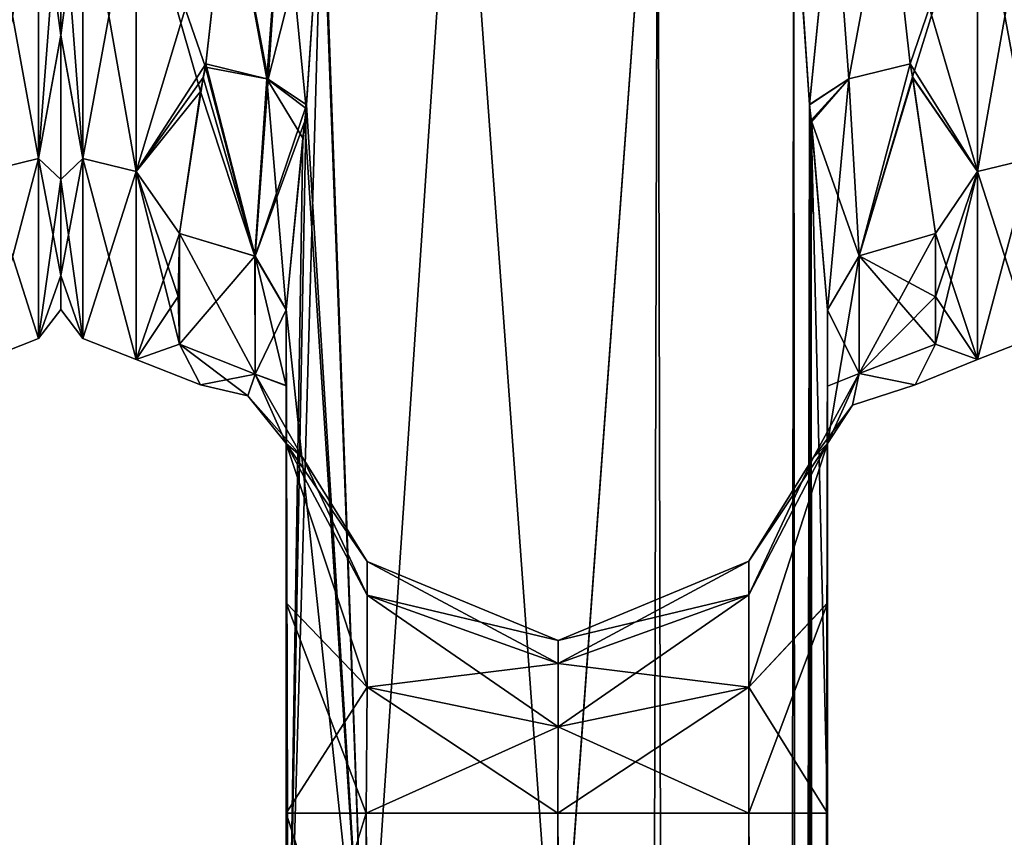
# Model space of a CAD drawing. Extents: x -23 to 1160, y -1799 to -1.
# Tile 132 of 216: x 90 to 136, y -73 to -35. Entities that reach past the tile are written whole.
import ezdxf

# ---------------------------------------------------------------- set-up
doc = ezdxf.new("R2010")
doc.units = 0
doc.header["$LTSCALE"] = 72.282644
for name, color, linetype in [('118', 7, 'CONTINUOUS'), ('119', 7, 'CONTINUOUS'), ('120', 7, 'CONTINUOUS'), ('124', 7, 'CONTINUOUS'), ('125', 7, 'CONTINUOUS'), ('126', 7, 'CONTINUOUS'), ('127', 7, 'CONTINUOUS'), ('128', 7, 'CONTINUOUS'), ('3', 7, 'CONTINUOUS'), ('7', 7, 'CONTINUOUS'), ('77', 7, 'CONTINUOUS'), ('78', 7, 'CONTINUOUS'), ('81', 7, 'CONTINUOUS'), ('83', 7, 'CONTINUOUS'), ('84', 7, 'CONTINUOUS'), ('88', 7, 'CONTINUOUS'), ('89', 7, 'CONTINUOUS'), ('90', 7, 'CONTINUOUS'), ('92', 7, 'CONTINUOUS'), ('93', 7, 'CONTINUOUS'), ('94', 7, 'CONTINUOUS'), ('96', 7, 'CONTINUOUS'), ('97', 7, 'CONTINUOUS'), ('98', 7, 'CONTINUOUS')]:
    doc.layers.add(name, color=color, linetype=linetype)

msp = doc.modelspace()

# ---------------------------------------------------------------- linework, layer by layer
at = {"layer": '118', "linetype": 'CONTINUOUS'}
for points in [[(99.753, -28, 24), (98.726, -37.118, 22.201), (101.611, -37.831, 22.912), (99.753, -28, 24)], [(99.753, -28, 24), (101.611, -37.831, 22.912), (102.288, -28, 24.691), (99.753, -28, 24)], [(103.394, -39.016, 25.015), (104.124, -28, 26.571), (101.611, -37.831, 22.912), (103.394, -39.016, 25.015)], [(101.611, -37.831, 22.912), (104.124, -28, 26.571), (102.288, -28, 24.691), (101.611, -37.831, 22.912)], [(98.726, -37.118, 22.201), (98.611, -37.748, 21.931), (101.017, -46.034, 18.023), (98.726, -37.118, 22.201)], [(98.726, -37.118, 22.201), (101.017, -46.034, 18.023), (101.611, -37.831, 22.912), (98.726, -37.118, 22.201)], [(98.611, -37.748, 21.931), (97.5, -44.976, 16.966), (101.017, -46.034, 18.023), (98.611, -37.748, 21.931)], [(101.017, -46.034, 18.023), (103.394, -39.016, 25.015), (101.611, -37.831, 22.912), (101.017, -46.034, 18.023)], [(103.31, -39.765, 24.791), (103.394, -39.016, 25.015), (101.017, -46.034, 18.023), (103.31, -39.765, 24.791)], [(102.45, -48.51, 20.502), (103.31, -39.765, 24.791), (101.017, -46.034, 18.023), (102.45, -48.51, 20.502)]]:
    msp.add_3dface(points, dxfattribs=at)
at = {"layer": '119', "linetype": 'CONTINUOUS'}
for points in [[(97.5, -50.115, 9.323), (98.486, -52, 0.015), (101.018, -51.495, 9.904), (97.5, -50.115, 9.323)], [(98.486, -52, 0.015), (97.5, -50.115, -9.323), (100.67, -52.508, 0), (98.486, -52, 0.015)], [(97.5, -50.115, -9.323), (101.018, -51.495, -9.904), (100.67, -52.508, 0), (97.5, -50.115, -9.323)], [(98.486, -52, 0.015), (100.67, -52.508, 0), (101.018, -51.495, 9.904), (98.486, -52, 0.015)], [(100.67, -52.508, 0), (102.45, -54.723, 11.265), (101.018, -51.495, 9.904), (100.67, -52.508, 0)], [(101.018, -51.495, -9.904), (103.219, -55.385, 0.019), (100.67, -52.508, 0), (101.018, -51.495, -9.904)], [(102.45, -54.723, -11.265), (103.219, -55.385, 0.019), (101.018, -51.495, -9.904), (102.45, -54.723, -11.265)], [(103.219, -55.385, 0.019), (102.45, -54.723, 11.265), (100.67, -52.508, 0), (103.219, -55.385, 0.019)]]:
    msp.add_3dface(points, dxfattribs=at)
at = {"layer": '120', "linetype": 'CONTINUOUS'}
for points in [[(98.706, -37.264, -22.14), (99.753, -28, -24), (101.552, -37.806, -22.877), (98.706, -37.264, -22.14)], [(99.753, -28, -24), (102.288, -28, -24.691), (101.552, -37.806, -22.877), (99.753, -28, -24)], [(102.288, -28, -24.691), (103.375, -39.193, -24.967), (101.552, -37.806, -22.877), (102.288, -28, -24.691)], [(104.124, -28, -26.571), (103.375, -39.193, -24.967), (102.288, -28, -24.691), (104.124, -28, -26.571)], [(98.484, -38.393, -21.633), (98.706, -37.264, -22.14), (101.003, -46.024, -18.013), (98.484, -38.393, -21.633)], [(98.706, -37.264, -22.14), (101.552, -37.806, -22.877), (101.003, -46.024, -18.013), (98.706, -37.264, -22.14)], [(101.552, -37.806, -22.877), (102.45, -48.512, -20.5), (101.003, -46.024, -18.013), (101.552, -37.806, -22.877)], [(103.217, -40.556, -24.53), (102.45, -48.512, -20.5), (101.552, -37.806, -22.877), (103.217, -40.556, -24.53)], [(103.375, -39.193, -24.967), (103.217, -40.556, -24.53), (101.552, -37.806, -22.877), (103.375, -39.193, -24.967)], [(97.5, -44.976, -16.966), (98.484, -38.393, -21.633), (101.003, -46.024, -18.013), (97.5, -44.976, -16.966)]]:
    msp.add_3dface(points, dxfattribs=at)
at = {"layer": '124', "linetype": 'CONTINUOUS'}
for points in [[(125.976, -28, 26.571), (126.705, -39.005, 25.017), (127.812, -28, 24.691), (125.976, -28, 26.571)], [(126.705, -39.005, 25.017), (128.528, -37.815, 22.889), (127.812, -28, 24.691), (126.705, -39.005, 25.017)], [(128.528, -37.815, 22.889), (130.347, -28, 24), (127.812, -28, 24.691), (128.528, -37.815, 22.889)], [(131.372, -37.11, 22.204), (130.347, -28, 24), (128.528, -37.815, 22.889), (131.372, -37.11, 22.204)], [(129.015, -46.011, 18.001), (131.372, -37.11, 22.204), (128.528, -37.815, 22.889), (129.015, -46.011, 18.001)], [(131.482, -37.713, 21.947), (131.372, -37.11, 22.204), (129.015, -46.011, 18.001), (131.482, -37.713, 21.947)], [(126.705, -39.005, 25.017), (126.786, -39.724, 24.803), (128.528, -37.815, 22.889), (126.705, -39.005, 25.017)], [(126.786, -39.724, 24.803), (129.015, -46.011, 18.001), (128.528, -37.815, 22.889), (126.786, -39.724, 24.803)], [(132.55, -44.976, 16.966), (131.482, -37.713, 21.947), (129.015, -46.011, 18.001), (132.55, -44.976, 16.966)], [(126.786, -39.724, 24.803), (127.55, -48.512, 20.5), (129.015, -46.011, 18.001), (126.786, -39.724, 24.803)]]:
    msp.add_3dface(points, dxfattribs=at)
at = {"layer": '125', "linetype": 'CONTINUOUS'}
for points in [[(132.55, -47.913, 13.397), (132.55, -44.976, 16.966), (129.015, -46.011, 18.001), (132.55, -47.913, 13.397)], [(127.55, -48.512, 20.5), (129.015, -51.465, 9.892), (129.015, -46.011, 18.001), (127.55, -48.512, 20.5)], [(132.55, -50.115, 9.323), (132.55, -47.913, 13.397), (129.015, -46.011, 18.001), (132.55, -50.115, 9.323)], [(129.015, -51.465, 9.892), (132.55, -50.115, 9.323), (129.015, -46.011, 18.001), (129.015, -51.465, 9.892)], [(127.55, -48.512, 20.5), (127.55, -52.061, 16.188), (129.015, -51.465, 9.892), (127.55, -48.512, 20.5)], [(127.55, -52.061, 16.188), (127.55, -54.723, 11.265), (129.015, -51.465, 9.892), (127.55, -52.061, 16.188)]]:
    msp.add_3dface(points, dxfattribs=at)
at = {"layer": '126', "linetype": 'CONTINUOUS'}
for points in [[(132.55, -50.115, -9.323), (131.613, -52, 0.001), (129.014, -51.465, -9.892), (132.55, -50.115, -9.323)], [(131.613, -52, 0.001), (132.55, -50.115, 9.323), (129.015, -51.465, 9.892), (131.613, -52, 0.001)], [(126.881, -55.386, 0.001), (127.55, -54.723, -11.265), (129.014, -51.465, -9.892), (126.881, -55.386, 0.001)], [(126.881, -55.386, 0.001), (129.014, -51.465, -9.892), (128.705, -52.933, 0), (126.881, -55.386, 0.001)], [(127.55, -54.723, 11.265), (128.705, -52.933, 0), (129.015, -51.465, 9.892), (127.55, -54.723, 11.265)], [(129.014, -51.465, -9.892), (131.613, -52, 0.001), (128.705, -52.933, 0), (129.014, -51.465, -9.892)], [(128.705, -52.933, 0), (131.613, -52, 0.001), (129.015, -51.465, 9.892), (128.705, -52.933, 0)], [(127.55, -54.723, 11.265), (126.881, -55.386, 0.001), (128.705, -52.933, 0), (127.55, -54.723, 11.265)]]:
    msp.add_3dface(points, dxfattribs=at)
at = {"layer": '127', "linetype": 'CONTINUOUS'}
for points in [[(132.55, -44.976, -16.966), (132.55, -47.901, -13.415), (129.014, -51.465, -9.892), (132.55, -44.976, -16.966)], [(129.015, -46.011, -18.001), (132.55, -44.976, -16.966), (129.014, -51.465, -9.892), (129.015, -46.011, -18.001)], [(127.55, -54.723, -11.265), (127.55, -48.512, -20.5), (129.015, -46.011, -18.001), (127.55, -54.723, -11.265)], [(127.55, -54.723, -11.265), (129.015, -46.011, -18.001), (129.014, -51.465, -9.892), (127.55, -54.723, -11.265)], [(132.55, -47.901, -13.415), (132.55, -50.115, -9.323), (129.014, -51.465, -9.892), (132.55, -47.901, -13.415)], [(127.55, -48.512, -20.5), (127.55, -54.723, -11.265), (127.55, -52.028, -16.237), (127.55, -48.512, -20.5)]]:
    msp.add_3dface(points, dxfattribs=at)
at = {"layer": '128', "linetype": 'CONTINUOUS'}
for points in [[(126.706, -39.014, -25.014), (125.976, -28, -26.571), (127.812, -28, -24.691), (126.706, -39.014, -25.014)], [(126.706, -39.014, -25.014), (127.812, -28, -24.691), (128.53, -37.815, -22.888), (126.706, -39.014, -25.014)], [(127.812, -28, -24.691), (130.347, -28, -24), (128.53, -37.815, -22.888), (127.812, -28, -24.691)], [(130.347, -28, -24), (131.374, -37.118, -22.201), (128.53, -37.815, -22.888), (130.347, -28, -24)], [(128.53, -37.815, -22.888), (131.374, -37.118, -22.201), (129.015, -46.011, -18.001), (128.53, -37.815, -22.888)], [(131.374, -37.118, -22.201), (131.494, -37.771, -21.921), (129.015, -46.011, -18.001), (131.374, -37.118, -22.201)], [(126.794, -39.796, -24.78), (126.706, -39.014, -25.014), (128.53, -37.815, -22.888), (126.794, -39.796, -24.78)], [(127.55, -48.512, -20.5), (126.794, -39.796, -24.78), (128.53, -37.815, -22.888), (127.55, -48.512, -20.5)], [(127.55, -48.512, -20.5), (128.53, -37.815, -22.888), (129.015, -46.011, -18.001), (127.55, -48.512, -20.5)], [(131.494, -37.771, -21.921), (132.55, -44.976, -16.966), (129.015, -46.011, -18.001), (131.494, -37.771, -21.921)]]:
    msp.add_3dface(points, dxfattribs=at)
at = {"layer": '3', "linetype": 'CONTINUOUS'}
for points in [[(92, -28, -20.5), (92, -28, 20.5), (92, -35.792, 18.957), (92, -28, -20.5)], [(92, -35.799, -18.954), (92, -28, -20.5), (92, -35.792, 18.957), (92, -35.799, -18.954)], [(92, -42.48, 14.508), (92, -35.799, -18.954), (92, -35.792, 18.957), (92, -42.48, 14.508)], [(92, -42.483, -14.505), (92, -35.799, -18.954), (92, -42.48, 14.508), (92, -42.483, -14.505)], [(92, -46.935, 7.854), (92, -42.483, -14.505), (92, -42.48, 14.508), (92, -46.935, 7.854)], [(92, -46.933, -7.859), (92, -42.483, -14.505), (92, -46.935, 7.854), (92, -46.933, -7.859)], [(92, -48.497, -0.006), (92, -46.933, -7.859), (92, -46.935, 7.854), (92, -48.497, -0.006)]]:
    msp.add_3dface(points, dxfattribs=at)
at = {"layer": '7', "linetype": 'CONTINUOUS'}
for points in [[(88.5, -42.103, -19.419), (88.5, -28, -24), (90.975, -41.504, -18.587), (88.5, -42.103, -19.419)], [(88.5, -28, -24), (90.975, -28, -22.975), (90.975, -41.504, -18.587), (88.5, -28, -24)], [(88.5, -28, 24), (88.5, -42.099, 19.422), (90.975, -28, 22.975), (88.5, -28, 24)], [(88.5, -42.099, 19.422), (90.975, -41.504, 18.587), (90.975, -28, 22.975), (88.5, -42.099, 19.422)], [(92, -35.792, 18.957), (92, -28, 20.5), (90.975, -41.504, 18.587), (92, -35.792, 18.957)], [(90.975, -41.504, 18.587), (92, -28, 20.5), (90.975, -28, 22.975), (90.975, -41.504, 18.587)], [(92, -28, -20.5), (92, -35.799, -18.954), (90.975, -28, -22.975), (92, -28, -20.5)], [(90.975, -28, -22.975), (92, -35.799, -18.954), (90.975, -41.504, -18.587), (90.975, -28, -22.975)], [(92, -42.48, 14.508), (92, -35.792, 18.957), (90.975, -41.504, 18.587), (92, -42.48, 14.508)], [(92, -35.799, -18.954), (92, -42.483, -14.505), (90.975, -41.504, -18.587), (92, -35.799, -18.954)], [(88.5, -42.099, 19.422), (88.5, -50.828, 7.407), (90.975, -41.504, 18.587), (88.5, -42.099, 19.422)], [(88.5, -50.828, 7.407), (90.975, -49.85, 7.1), (90.975, -41.504, 18.587), (88.5, -50.828, 7.407)], [(88.5, -42.103, -19.419), (90.975, -41.504, -18.587), (90.975, -49.85, -7.1), (88.5, -42.103, -19.419)], [(92, -42.483, -14.505), (92, -46.933, -7.859), (90.975, -41.504, -18.587), (92, -42.483, -14.505)], [(90.975, -41.504, -18.587), (92, -46.933, -7.859), (90.975, -49.85, -7.1), (90.975, -41.504, -18.587)], [(90.975, -49.85, 7.1), (92, -42.48, 14.508), (90.975, -41.504, 18.587), (90.975, -49.85, 7.1)], [(88.5, -50.829, -7.407), (88.5, -42.103, -19.419), (90.975, -49.85, -7.1), (88.5, -50.829, -7.407)], [(92, -46.935, 7.854), (92, -42.48, 14.508), (90.975, -49.85, 7.1), (92, -46.935, 7.854)], [(92, -46.933, -7.859), (92, -48.497, -0.006), (90.975, -49.85, -7.1), (92, -46.933, -7.859)], [(92, -48.497, -0.006), (92, -46.935, 7.854), (90.975, -49.85, 7.1), (92, -48.497, -0.006)], [(90.975, -49.85, -7.1), (92, -48.497, -0.006), (90.975, -49.85, 7.1), (90.975, -49.85, -7.1)], [(88.5, -50.828, 7.407), (88.5, -50.829, -7.407), (90.975, -49.85, 7.1), (88.5, -50.828, 7.407)], [(88.5, -50.829, -7.407), (90.975, -49.85, -7.1), (90.975, -49.85, 7.1), (88.5, -50.829, -7.407)]]:
    msp.add_3dface(points, dxfattribs=at)
at = {"layer": '77', "linetype": 'CONTINUOUS'}
for points in [[(127.55, -71.85, -20.5), (127.55, -48.512, -20.5), (127.55, -52.028, -16.237), (127.55, -71.85, -20.5)], [(127.55, -48.512, 20.5), (127.55, -71.85, 20.5), (127.55, -62.106, 18.036), (127.55, -48.512, 20.5)], [(127.55, -52.061, 16.188), (127.55, -48.512, 20.5), (127.55, -62.106, 18.036), (127.55, -52.061, 16.188)], [(127.55, -62.113, -18.04), (127.55, -71.85, -20.5), (127.55, -52.028, -16.237), (127.55, -62.113, -18.04)], [(127.55, -54.723, -11.265), (127.55, -62.113, -18.04), (127.55, -52.028, -16.237), (127.55, -54.723, -11.265)], [(127.55, -54.723, 11.265), (127.55, -52.061, 16.188), (127.55, -62.106, 18.036), (127.55, -54.723, 11.265)]]:
    msp.add_3dface(points, dxfattribs=at)
at = {"layer": '78', "linetype": 'CONTINUOUS'}
for points in [[(102.45, -48.51, 20.502), (102.45, -52.037, 16.224), (102.45, -71.85, 20.5), (102.45, -48.51, 20.502)], [(102.45, -52.033, -16.23), (102.45, -48.512, -20.5), (102.45, -62.108, -18.037), (102.45, -52.033, -16.23)], [(102.45, -62.108, -18.037), (102.45, -48.512, -20.5), (102.45, -71.85, -20.5), (102.45, -62.108, -18.037)], [(102.45, -54.723, -11.265), (102.45, -52.033, -16.23), (102.45, -62.108, -18.037), (102.45, -54.723, -11.265)], [(102.45, -52.037, 16.224), (102.45, -54.723, 11.265), (102.45, -62.103, 18.035), (102.45, -52.037, 16.224)], [(102.45, -71.85, 20.5), (102.45, -52.037, 16.224), (102.45, -62.103, 18.035), (102.45, -71.85, 20.5)]]:
    msp.add_3dface(points, dxfattribs=at)
at = {"layer": '81', "linetype": 'CONTINUOUS'}
for points in [[(130.347, -28, -24), (134.5, -28, -24), (134.5, -42.103, -19.419), (130.347, -28, -24)], [(131.374, -37.118, -22.201), (130.347, -28, -24), (134.5, -42.103, -19.419), (131.374, -37.118, -22.201)], [(134.5, -28, 24), (130.347, -28, 24), (131.372, -37.11, 22.204), (134.5, -28, 24)], [(131.482, -37.713, 21.947), (134.5, -28, 24), (131.372, -37.11, 22.204), (131.482, -37.713, 21.947)], [(134.5, -28, 24), (131.482, -37.713, 21.947), (134.5, -42.099, 19.422), (134.5, -28, 24)], [(131.494, -37.771, -21.921), (131.374, -37.118, -22.201), (134.5, -42.103, -19.419), (131.494, -37.771, -21.921)], [(131.482, -37.713, 21.947), (132.55, -44.976, 16.966), (134.5, -42.099, 19.422), (131.482, -37.713, 21.947)], [(132.55, -44.976, -16.966), (131.494, -37.771, -21.921), (134.5, -42.103, -19.419), (132.55, -44.976, -16.966)], [(132.55, -47.913, 13.397), (132.55, -50.115, 9.323), (134.5, -42.099, 19.422), (132.55, -47.913, 13.397)], [(134.5, -42.099, 19.422), (132.55, -50.115, 9.323), (134.5, -50.828, 7.407), (134.5, -42.099, 19.422)], [(132.55, -44.976, 16.966), (132.55, -47.913, 13.397), (134.5, -42.099, 19.422), (132.55, -44.976, 16.966)], [(134.5, -50.829, -7.407), (132.55, -44.976, -16.966), (134.5, -42.103, -19.419), (134.5, -50.829, -7.407)], [(132.55, -47.901, -13.415), (132.55, -44.976, -16.966), (134.5, -50.829, -7.407), (132.55, -47.901, -13.415)], [(132.55, -50.115, -9.323), (132.55, -47.901, -13.415), (134.5, -50.829, -7.407), (132.55, -50.115, -9.323)], [(131.613, -52, 0.001), (132.55, -50.115, -9.323), (134.5, -50.829, -7.407), (131.613, -52, 0.001)], [(132.55, -50.115, 9.323), (131.613, -52, 0.001), (134.5, -50.828, 7.407), (132.55, -50.115, 9.323)], [(134.5, -50.828, 7.407), (131.613, -52, 0.001), (134.5, -50.829, -7.407), (134.5, -50.828, 7.407)]]:
    msp.add_3dface(points, dxfattribs=at)
at = {"layer": '83', "linetype": 'CONTINUOUS'}
for points in [[(134.5, -42.103, -19.419), (134.5, -28, -24), (136.975, -41.504, -18.587), (134.5, -42.103, -19.419)], [(134.5, -28, -24), (136.975, -28, -22.975), (136.975, -41.504, -18.587), (134.5, -28, -24)], [(134.5, -28, 24), (134.5, -42.099, 19.422), (136.975, -28, 22.975), (134.5, -28, 24)], [(134.5, -42.099, 19.422), (136.975, -41.504, 18.587), (136.975, -28, 22.975), (134.5, -42.099, 19.422)], [(134.5, -42.099, 19.422), (134.5, -50.828, 7.407), (136.975, -41.504, 18.587), (134.5, -42.099, 19.422)], [(134.5, -50.828, 7.407), (136.975, -49.85, 7.1), (136.975, -41.504, 18.587), (134.5, -50.828, 7.407)], [(134.5, -42.103, -19.419), (136.975, -41.504, -18.587), (136.975, -49.85, -7.1), (134.5, -42.103, -19.419)], [(134.5, -50.829, -7.407), (134.5, -42.103, -19.419), (136.975, -49.85, -7.1), (134.5, -50.829, -7.407)], [(134.5, -50.828, 7.407), (134.5, -50.829, -7.407), (136.975, -49.85, 7.1), (134.5, -50.828, 7.407)], [(134.5, -50.829, -7.407), (136.975, -49.85, -7.1), (136.975, -49.85, 7.1), (134.5, -50.829, -7.407)]]:
    msp.add_3dface(points, dxfattribs=at)
at = {"layer": '84', "linetype": 'CONTINUOUS'}
for points in [[(110.43, -20, -32.115), (106.161, -83.45, -29.288), (104.124, -28, -26.571), (110.43, -20, -32.115)], [(115.05, -83.45, -33), (106.161, -83.45, -29.288), (110.43, -20, -32.115), (115.05, -83.45, -33)], [(119.67, -20, -32.115), (115.05, -83.45, -33), (110.43, -20, -32.115), (119.67, -20, -32.115)], [(123.795, -1716.55, -29.333), (115.05, -1716.55, -33), (119.67, -20, -32.115), (123.795, -1716.55, -29.333)], [(115.05, -1716.55, -33), (115.05, -83.45, -33), (119.67, -20, -32.115), (115.05, -1716.55, -33)], [(125.976, -28, -26.571), (123.795, -1716.55, -29.333), (119.67, -20, -32.115), (125.976, -28, -26.571)], [(106.161, -83.45, -29.288), (102.55, -83.45, -20.5), (104.124, -28, -26.571), (106.161, -83.45, -29.288)], [(104.124, -28, -26.571), (102.55, -83.45, -20.5), (103.375, -39.193, -24.967), (104.124, -28, -26.571)], [(126.706, -39.014, -25.014), (123.795, -1716.55, -29.333), (125.976, -28, -26.571), (126.706, -39.014, -25.014)], [(103.375, -39.193, -24.967), (102.55, -83.45, -20.5), (103.217, -40.556, -24.53), (103.375, -39.193, -24.967)], [(126.794, -39.796, -24.78), (123.795, -1716.55, -29.333), (126.706, -39.014, -25.014), (126.794, -39.796, -24.78)], [(127.55, -48.512, -20.5), (123.795, -1716.55, -29.333), (126.794, -39.796, -24.78), (127.55, -48.512, -20.5)], [(102.55, -83.45, -20.5), (102.45, -48.512, -20.5), (103.217, -40.556, -24.53), (102.55, -83.45, -20.5)], [(102.45, -71.85, -20.5), (102.45, -48.512, -20.5), (102.55, -83.45, -20.5), (102.45, -71.85, -20.5)], [(127.55, -48.512, -20.5), (127.55, -71.85, -20.5), (123.795, -1716.55, -29.333), (127.55, -48.512, -20.5)], [(115.05, -71.85, -8), (115, -1716.55, -8), (123.839, -1728.15, -11.612), (115.05, -71.85, -8)], [(123.903, -71.85, -11.675), (115.05, -71.85, -8), (123.839, -1728.15, -11.612), (123.903, -71.85, -11.675)], [(127.55, -71.85, -20.5), (127.55, -1716.55, -20.5), (123.795, -1716.55, -29.333), (127.55, -71.85, -20.5)], [(127.55, -1728.15, -20.5), (123.903, -71.85, -11.675), (123.839, -1728.15, -11.612), (127.55, -1728.15, -20.5)], [(127.55, -1728.15, -20.5), (127.55, -1716.55, -20.5), (123.903, -71.85, -11.675), (127.55, -1728.15, -20.5)], [(127.55, -1716.55, -20.5), (127.55, -71.85, -20.5), (123.903, -71.85, -11.675), (127.55, -1716.55, -20.5)]]:
    msp.add_3dface(points, dxfattribs=at)
at = {"layer": '88', "linetype": 'CONTINUOUS'}
for points in [[(104.021, -24.104, 26.383), (106.162, -83.45, 29.29), (110.429, -20, 32.115), (104.021, -24.104, 26.383)], [(106.162, -83.45, 29.29), (115.05, -83.45, 33), (110.429, -20, 32.115), (106.162, -83.45, 29.29)], [(110.429, -20, 32.115), (115.05, -83.45, 33), (119.67, -20, 32.115), (110.429, -20, 32.115)], [(115.05, -83.45, 33), (123.795, -1716.55, 29.333), (119.67, -20, 32.115), (115.05, -83.45, 33)], [(119.67, -20, 32.115), (123.795, -1716.55, 29.333), (125.976, -28, 26.571), (119.67, -20, 32.115)], [(104.124, -28, 26.571), (106.162, -83.45, 29.29), (104.021, -24.104, 26.383), (104.124, -28, 26.571)], [(103.394, -39.016, 25.015), (106.162, -83.45, 29.29), (104.124, -28, 26.571), (103.394, -39.016, 25.015)], [(123.795, -1716.55, 29.333), (127.55, -1716.55, 20.5), (125.976, -28, 26.571), (123.795, -1716.55, 29.333)], [(125.976, -28, 26.571), (127.55, -1716.55, 20.5), (126.705, -39.005, 25.017), (125.976, -28, 26.571)], [(103.31, -39.765, 24.791), (106.162, -83.45, 29.29), (103.394, -39.016, 25.015), (103.31, -39.765, 24.791)], [(126.705, -39.005, 25.017), (127.55, -1716.55, 20.5), (126.786, -39.724, 24.803), (126.705, -39.005, 25.017)], [(102.45, -48.51, 20.502), (106.162, -83.45, 29.29), (103.31, -39.765, 24.791), (102.45, -48.51, 20.502)], [(127.55, -71.85, 20.5), (127.55, -48.512, 20.5), (126.786, -39.724, 24.803), (127.55, -71.85, 20.5)], [(127.55, -1716.55, 20.5), (127.55, -71.85, 20.5), (126.786, -39.724, 24.803), (127.55, -1716.55, 20.5)], [(102.45, -48.51, 20.502), (102.45, -71.85, 20.5), (106.162, -83.45, 29.29), (102.45, -48.51, 20.502)], [(102.45, -71.85, 20.5), (102.55, -83.45, 20.5), (106.162, -83.45, 29.29), (102.45, -71.85, 20.5)], [(115, -1716.55, 8), (115.05, -71.85, 8), (123.839, -1728.15, 11.612), (115, -1716.55, 8)], [(115.05, -71.85, 8), (123.903, -71.85, 11.675), (123.839, -1728.15, 11.612), (115.05, -71.85, 8)], [(127.55, -71.85, 20.5), (127.55, -1716.55, 20.5), (123.839, -1728.15, 11.612), (127.55, -71.85, 20.5)], [(123.903, -71.85, 11.675), (127.55, -71.85, 20.5), (123.839, -1728.15, 11.612), (123.903, -71.85, 11.675)]]:
    msp.add_3dface(points, dxfattribs=at)
at = {"layer": '89', "linetype": 'CONTINUOUS'}
for points in [[(102.45, -54.723, -11.265), (102.45, -62.108, -18.037), (106.211, -66.019, -10.099), (102.45, -54.723, -11.265)], [(102.45, -54.723, -11.265), (106.211, -66.019, -10.099), (106.211, -61.751, -5.831), (102.45, -54.723, -11.265)], [(102.45, -54.723, -11.265), (106.211, -61.751, -5.831), (106.211, -60.189), (102.45, -54.723, -11.265)], [(102.45, -54.723, -11.265), (106.211, -60.189), (103.219, -55.385, 0.019), (102.45, -54.723, -11.265)], [(102.45, -62.103, 18.035), (102.45, -54.723, 11.265), (106.211, -66.019, 10.099), (102.45, -62.103, 18.035)], [(102.45, -54.723, 11.265), (106.211, -61.751, 5.831), (106.211, -66.019, 10.099), (102.45, -54.723, 11.265)], [(106.211, -61.751, 5.831), (102.45, -54.723, 11.265), (103.219, -55.385, 0.019), (106.211, -61.751, 5.831)], [(127.55, -62.113, -18.04), (127.55, -54.723, -11.265), (123.903, -66.012, -10.111), (127.55, -62.113, -18.04)], [(127.55, -54.723, -11.265), (126.881, -55.386, 0.001), (123.903, -61.739, -5.838), (127.55, -54.723, -11.265)], [(123.903, -66.012, -10.111), (127.55, -54.723, -11.265), (123.903, -61.739, -5.838), (123.903, -66.012, -10.111)], [(127.55, -54.723, 11.265), (127.55, -62.106, 18.036), (123.903, -66.012, 10.111), (127.55, -54.723, 11.265)], [(126.881, -55.386, 0.001), (127.55, -54.723, 11.265), (123.903, -60.175), (126.881, -55.386, 0.001)], [(123.903, -60.175), (127.55, -54.723, 11.265), (123.903, -61.739, 5.838), (123.903, -60.175)], [(123.903, -61.739, 5.838), (127.55, -54.723, 11.265), (123.903, -66.012, 10.111), (123.903, -61.739, 5.838)], [(106.211, -60.189), (106.211, -61.751, 5.831), (103.219, -55.385, 0.019), (106.211, -60.189)], [(123.903, -61.739, -5.838), (126.881, -55.386, 0.001), (123.903, -60.175), (123.903, -61.739, -5.838)], [(115.055, -63.85), (115.053, -64.922, 4), (106.211, -60.189), (115.055, -63.85)], [(106.211, -61.751, -5.831), (115.055, -63.85), (106.211, -60.189), (106.211, -61.751, -5.831)], [(106.211, -60.189), (115.053, -64.922, 4), (106.211, -61.751, 5.831), (106.211, -60.189)], [(123.903, -60.175), (123.903, -61.739, 5.838), (115.055, -63.85), (123.903, -60.175)], [(115.057, -64.922, -4), (123.903, -60.175), (115.055, -63.85), (115.057, -64.922, -4)], [(123.903, -61.739, -5.838), (123.903, -60.175), (115.057, -64.922, -4), (123.903, -61.739, -5.838)], [(115.057, -64.922, -4), (115.055, -63.85), (106.211, -61.751, -5.831), (115.057, -64.922, -4)], [(106.211, -66.019, -10.099), (115.057, -64.922, -4), (106.211, -61.751, -5.831), (106.211, -66.019, -10.099)], [(115.053, -64.922, 4), (115.052, -67.85, 6.928), (106.211, -61.751, 5.831), (115.053, -64.922, 4)], [(106.211, -61.751, 5.831), (115.052, -67.85, 6.928), (106.211, -66.019, 10.099), (106.211, -61.751, 5.831)], [(123.903, -61.739, 5.838), (123.903, -66.012, 10.111), (115.053, -64.922, 4), (123.903, -61.739, 5.838)], [(115.055, -63.85), (123.903, -61.739, 5.838), (115.053, -64.922, 4), (115.055, -63.85)], [(115.058, -67.85, -6.928), (123.903, -61.739, -5.838), (115.057, -64.922, -4), (115.058, -67.85, -6.928)], [(123.903, -66.012, -10.111), (123.903, -61.739, -5.838), (115.058, -67.85, -6.928), (123.903, -66.012, -10.111)], [(102.45, -71.85, 20.5), (102.45, -62.103, 18.035), (106.161, -71.85, 11.612), (102.45, -71.85, 20.5)], [(106.161, -71.85, 11.612), (102.45, -62.103, 18.035), (106.211, -66.019, 10.099), (106.161, -71.85, 11.612)], [(102.45, -62.108, -18.037), (102.45, -71.85, -20.5), (106.211, -66.019, -10.099), (102.45, -62.108, -18.037)], [(127.55, -62.106, 18.036), (127.55, -71.85, 20.5), (123.903, -66.012, 10.111), (127.55, -62.106, 18.036)], [(127.55, -71.85, -20.5), (127.55, -62.113, -18.04), (123.903, -71.85, -11.675), (127.55, -71.85, -20.5)], [(123.903, -71.85, -11.675), (127.55, -62.113, -18.04), (123.903, -66.012, -10.111), (123.903, -71.85, -11.675)], [(115.058, -67.85, -6.928), (115.057, -64.922, -4), (106.211, -66.019, -10.099), (115.058, -67.85, -6.928)], [(115.053, -64.922, 4), (123.903, -66.012, 10.111), (115.052, -67.85, 6.928), (115.053, -64.922, 4)], [(102.45, -71.85, -20.5), (106.161, -71.85, -11.612), (106.211, -66.019, -10.099), (102.45, -71.85, -20.5)], [(106.161, -71.85, -11.612), (115.058, -67.85, -6.928), (106.211, -66.019, -10.099), (106.161, -71.85, -11.612)], [(115.05, -71.85, 8), (106.161, -71.85, 11.612), (106.211, -66.019, 10.099), (115.05, -71.85, 8)], [(115.052, -67.85, 6.928), (115.05, -71.85, 8), (106.211, -66.019, 10.099), (115.052, -67.85, 6.928)], [(123.903, -71.85, -11.675), (123.903, -66.012, -10.111), (115.05, -71.85, -8), (123.903, -71.85, -11.675)], [(115.05, -71.85, -8), (123.903, -66.012, -10.111), (115.058, -67.85, -6.928), (115.05, -71.85, -8)], [(123.903, -66.012, 10.111), (123.903, -71.85, 11.675), (115.052, -67.85, 6.928), (123.903, -66.012, 10.111)], [(123.903, -66.012, 10.111), (127.55, -71.85, 20.5), (123.903, -71.85, 11.675), (123.903, -66.012, 10.111)], [(106.161, -71.85, -11.612), (115.05, -71.85, -8), (115.058, -67.85, -6.928), (106.161, -71.85, -11.612)], [(123.903, -71.85, 11.675), (115.05, -71.85, 8), (115.052, -67.85, 6.928), (123.903, -71.85, 11.675)]]:
    msp.add_3dface(points, dxfattribs=at)
at = {"layer": '90', "linetype": 'CONTINUOUS'}
for points in [[(92, -28, 20.5), (92, -28, -20.5), (92, -35.792, -18.957), (92, -28, 20.5)], [(92, -35.799, 18.954), (92, -28, 20.5), (92, -35.792, -18.957), (92, -35.799, 18.954)], [(92, -42.48, -14.508), (92, -35.799, 18.954), (92, -35.792, -18.957), (92, -42.48, -14.508)], [(92, -42.483, 14.505), (92, -35.799, 18.954), (92, -42.48, -14.508), (92, -42.483, 14.505)], [(92, -46.935, -7.854), (92, -42.483, 14.505), (92, -42.48, -14.508), (92, -46.935, -7.854)], [(92, -46.933, 7.859), (92, -42.483, 14.505), (92, -46.935, -7.854), (92, -46.933, 7.859)], [(92, -48.497, 0.006), (92, -46.933, 7.859), (92, -46.935, -7.854), (92, -48.497, 0.006)]]:
    msp.add_3dface(points, dxfattribs=at)
at = {"layer": '92', "linetype": 'CONTINUOUS'}
for points in [[(99.753, -28, 24), (95.5, -28, 24), (95.5, -42.103, 19.419), (99.753, -28, 24)], [(99.753, -28, 24), (95.5, -42.103, 19.419), (98.726, -37.118, 22.201), (99.753, -28, 24)], [(95.5, -28, -24), (99.753, -28, -24), (98.706, -37.264, -22.14), (95.5, -28, -24)], [(98.484, -38.393, -21.633), (95.5, -28, -24), (98.706, -37.264, -22.14), (98.484, -38.393, -21.633)], [(95.5, -28, -24), (98.484, -38.393, -21.633), (95.5, -42.099, -19.422), (95.5, -28, -24)], [(98.726, -37.118, 22.201), (95.5, -42.103, 19.419), (98.611, -37.748, 21.931), (98.726, -37.118, 22.201)], [(98.611, -37.748, 21.931), (95.5, -42.103, 19.419), (97.5, -44.976, 16.966), (98.611, -37.748, 21.931)], [(98.484, -38.393, -21.633), (97.5, -44.976, -16.966), (95.5, -42.099, -19.422), (98.484, -38.393, -21.633)], [(95.5, -42.099, -19.422), (97.5, -44.976, -16.966), (97.45, -47.901, -13.415), (95.5, -42.099, -19.422)], [(95.5, -50.828, -7.407), (95.5, -42.099, -19.422), (97.5, -50.115, -9.323), (95.5, -50.828, -7.407)], [(97.5, -50.115, -9.323), (95.5, -42.099, -19.422), (97.45, -47.901, -13.415), (97.5, -50.115, -9.323)], [(95.5, -42.103, 19.419), (95.5, -50.829, 7.407), (97.5, -44.976, 16.966), (95.5, -42.103, 19.419)], [(97.5, -44.976, 16.966), (95.5, -50.829, 7.407), (97.45, -47.904, 13.411), (97.5, -44.976, 16.966)], [(97.45, -47.904, 13.411), (95.5, -50.829, 7.407), (97.5, -50.115, 9.323), (97.45, -47.904, 13.411)], [(98.486, -52, 0.015), (95.5, -50.828, -7.407), (97.5, -50.115, -9.323), (98.486, -52, 0.015)], [(97.5, -50.115, 9.323), (95.5, -50.829, 7.407), (98.486, -52, 0.015), (97.5, -50.115, 9.323)], [(95.5, -50.829, 7.407), (95.5, -50.828, -7.407), (98.486, -52, 0.015), (95.5, -50.829, 7.407)]]:
    msp.add_3dface(points, dxfattribs=at)
at = {"layer": '93', "linetype": 'CONTINUOUS'}
for points in [[(106.097, -1728.15, 11.675), (102.45, -1728.15, 20.5), (106.161, -71.85, 11.612), (106.097, -1728.15, 11.675)], [(106.161, -71.85, 11.612), (102.45, -1728.15, 20.5), (102.55, -83.45, 20.5), (106.161, -71.85, 11.612)], [(102.45, -71.85, 20.5), (106.161, -71.85, 11.612), (102.55, -83.45, 20.5), (102.45, -71.85, 20.5)], [(115, -1716.55, 8), (106.097, -1728.15, 11.675), (106.161, -71.85, 11.612), (115, -1716.55, 8)], [(115.05, -71.85, 8), (115, -1716.55, 8), (106.161, -71.85, 11.612), (115.05, -71.85, 8)]]:
    msp.add_3dface(points, dxfattribs=at)
at = {"layer": '94', "linetype": 'CONTINUOUS'}
for points in [[(106.097, -1728.15, -11.675), (102.45, -71.85, -20.5), (102.55, -83.45, -20.5), (106.097, -1728.15, -11.675)], [(102.45, -71.85, -20.5), (106.097, -1728.15, -11.675), (106.161, -71.85, -11.612), (102.45, -71.85, -20.5)], [(106.097, -1728.15, -11.675), (114.95, -1728.15, -8), (106.161, -71.85, -11.612), (106.097, -1728.15, -11.675)], [(114.95, -1728.15, -8), (115, -1716.55, -8), (106.161, -71.85, -11.612), (114.95, -1728.15, -8)], [(106.161, -71.85, -11.612), (115, -1716.55, -8), (115.05, -71.85, -8), (106.161, -71.85, -11.612)]]:
    msp.add_3dface(points, dxfattribs=at)
at = {"layer": '96', "linetype": 'CONTINUOUS'}
for points in [[(92, -35.792, -18.957), (92, -28, -20.5), (93.025, -41.504, -18.587), (92, -35.792, -18.957)], [(93.025, -41.504, -18.587), (92, -28, -20.5), (93.025, -28, -22.975), (93.025, -41.504, -18.587)], [(92, -28, 20.5), (92, -35.799, 18.954), (93.025, -28, 22.975), (92, -28, 20.5)], [(93.025, -28, 22.975), (92, -35.799, 18.954), (93.025, -41.504, 18.587), (93.025, -28, 22.975)], [(95.5, -42.103, 19.419), (95.5, -28, 24), (93.025, -41.504, 18.587), (95.5, -42.103, 19.419)], [(95.5, -28, 24), (93.025, -28, 22.975), (93.025, -41.504, 18.587), (95.5, -28, 24)], [(95.5, -28, -24), (95.5, -42.099, -19.422), (93.025, -28, -22.975), (95.5, -28, -24)], [(95.5, -42.099, -19.422), (93.025, -41.504, -18.587), (93.025, -28, -22.975), (95.5, -42.099, -19.422)], [(92, -42.48, -14.508), (92, -35.792, -18.957), (93.025, -41.504, -18.587), (92, -42.48, -14.508)], [(92, -35.799, 18.954), (92, -42.483, 14.505), (93.025, -41.504, 18.587), (92, -35.799, 18.954)], [(92, -42.483, 14.505), (92, -46.933, 7.859), (93.025, -41.504, 18.587), (92, -42.483, 14.505)], [(93.025, -41.504, 18.587), (92, -46.933, 7.859), (93.025, -49.85, 7.1), (93.025, -41.504, 18.587)], [(93.025, -49.85, -7.1), (92, -42.48, -14.508), (93.025, -41.504, -18.587), (93.025, -49.85, -7.1)], [(95.5, -42.099, -19.422), (95.5, -50.828, -7.407), (93.025, -41.504, -18.587), (95.5, -42.099, -19.422)], [(95.5, -50.828, -7.407), (93.025, -49.85, -7.1), (93.025, -41.504, -18.587), (95.5, -50.828, -7.407)], [(95.5, -42.103, 19.419), (93.025, -41.504, 18.587), (93.025, -49.85, 7.1), (95.5, -42.103, 19.419)], [(95.5, -50.829, 7.407), (95.5, -42.103, 19.419), (93.025, -49.85, 7.1), (95.5, -50.829, 7.407)], [(92, -46.935, -7.854), (92, -42.48, -14.508), (93.025, -49.85, -7.1), (92, -46.935, -7.854)], [(92, -46.933, 7.859), (92, -48.497, 0.006), (93.025, -49.85, 7.1), (92, -46.933, 7.859)], [(92, -48.497, 0.006), (92, -46.935, -7.854), (93.025, -49.85, -7.1), (92, -48.497, 0.006)], [(93.025, -49.85, 7.1), (92, -48.497, 0.006), (93.025, -49.85, -7.1), (93.025, -49.85, 7.1)], [(95.5, -50.828, -7.407), (95.5, -50.829, 7.407), (93.025, -49.85, -7.1), (95.5, -50.828, -7.407)], [(95.5, -50.829, 7.407), (93.025, -49.85, 7.1), (93.025, -49.85, -7.1), (95.5, -50.829, 7.407)]]:
    msp.add_3dface(points, dxfattribs=at)
at = {"layer": '97', "linetype": 'CONTINUOUS'}
for points in [[(97.5, -44.976, 16.966), (97.45, -47.904, 13.411), (97.5, -50.115, 9.323), (97.5, -44.976, 16.966)], [(97.5, -44.976, 16.966), (97.5, -50.115, 9.323), (101.018, -51.495, 9.904), (97.5, -44.976, 16.966)], [(97.5, -44.976, 16.966), (101.018, -51.495, 9.904), (101.017, -46.034, 18.023), (97.5, -44.976, 16.966)], [(102.45, -52.037, 16.224), (102.45, -48.51, 20.502), (101.017, -46.034, 18.023), (102.45, -52.037, 16.224)], [(101.018, -51.495, 9.904), (102.45, -52.037, 16.224), (101.017, -46.034, 18.023), (101.018, -51.495, 9.904)], [(102.45, -54.723, 11.265), (102.45, -52.037, 16.224), (101.018, -51.495, 9.904), (102.45, -54.723, 11.265)]]:
    msp.add_3dface(points, dxfattribs=at)
at = {"layer": '98', "linetype": 'CONTINUOUS'}
for points in [[(97.5, -44.976, -16.966), (97.5, -50.115, -9.323), (97.45, -47.901, -13.415), (97.5, -44.976, -16.966)], [(97.5, -50.115, -9.323), (97.5, -44.976, -16.966), (101.003, -46.024, -18.013), (97.5, -50.115, -9.323)], [(97.5, -50.115, -9.323), (101.003, -46.024, -18.013), (101.018, -51.495, -9.904), (97.5, -50.115, -9.323)], [(101.003, -46.024, -18.013), (102.45, -48.512, -20.5), (101.018, -51.495, -9.904), (101.003, -46.024, -18.013)], [(102.45, -48.512, -20.5), (102.45, -52.033, -16.23), (101.018, -51.495, -9.904), (102.45, -48.512, -20.5)], [(102.45, -52.033, -16.23), (102.45, -54.723, -11.265), (101.018, -51.495, -9.904), (102.45, -52.033, -16.23)]]:
    msp.add_3dface(points, dxfattribs=at)

doc.saveas('drawing.dxf')
